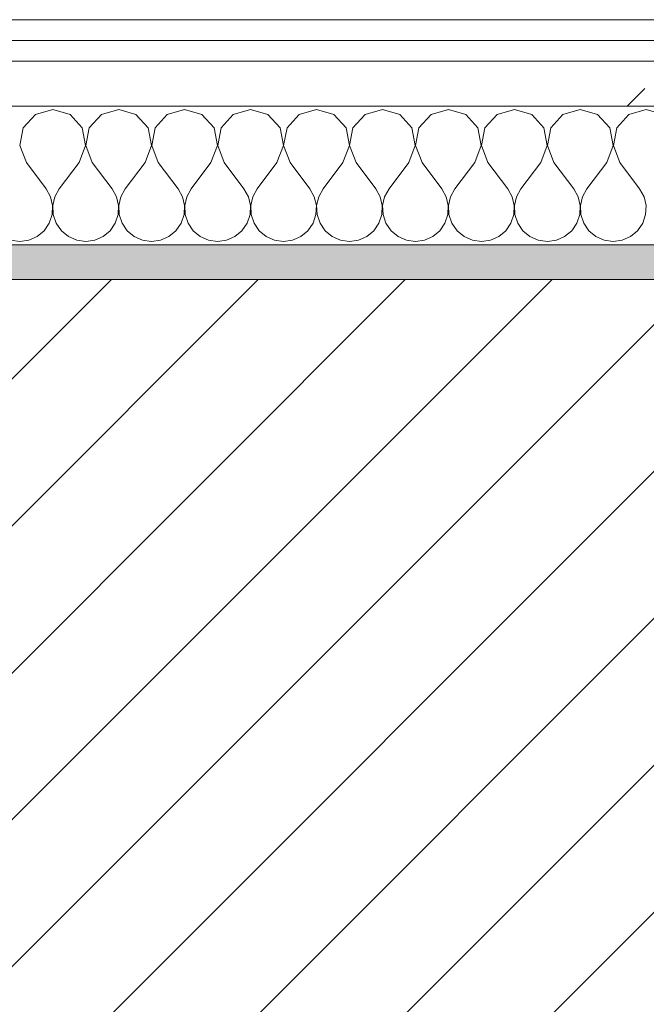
# Model space of a CAD drawing. Header units: millimetres. Extents: x -40968 to 11883, y -17757 to 4746.
# Tile 93 of 227: x -15486 to -15305, y -1413 to -1129. Entities that reach past the tile are written whole.
import ezdxf

# ---------------------------------------------------------------- set-up
doc = ezdxf.new("R2010")
doc.units = ezdxf.units.MM
doc.header["$MEASUREMENT"] = 0
doc.linetypes.add('Wipeout_Contour', pattern=[1000, 0, -1000])
doc.layers.add('12_FAÇ_Façana', color=7, linetype='Continuous')
doc.layers.add('Nuevo_08_E_Envans secs', color=7, linetype='Continuous')
for name, color, linetype, lineweight, true_color in [('12_FAÇ_Façana_Pluma_Nº__176', 7, 'Continuous', 15, 0x93a0c6), ('Nuevo_08_E_Envans secs_Pluma_Nº__102', 7, 'Continuous', 5, 0xcccccc), ('Nuevo_08_E_Envans secs_Pluma_Nº__171', 171, 'Continuous', 13, 0xaaaaff), ('Nuevo_08_E_Envans secs_Pluma_Nº__177', 7, 'Continuous', 15, 0xf7e046)]:
    doc.layers.add(name, color=color, linetype=linetype, lineweight=lineweight, true_color=true_color)
for name, color, linetype, lineweight in [('12_FAÇ_Façana_Pluma_Nº__2', 8, 'Continuous', 5), ('12_FAÇ_Façana_Pluma_Nº__7', 7, 'Continuous', 5), ('Nuevo_08_E_Envans secs_Pluma_Nº__1', 7, 'Continuous', 5)]:
    doc.layers.add(name, color=color, linetype=linetype, lineweight=lineweight)
pattern_1 = [(45, (0, 0), (-183.8478, 183.8478), [195, -65]), (45, (7e-14, 183.85), (-183.8478, 183.8478), [195, -65])]

# ---------------------------------------------------------------- blocks, each defined once
blk = doc.blocks.new('Muro_12_1', base_point=(-16936.43, -1193.98))
at = {"layer": '12_FAÇ_Façana_Pluma_Nº__176', "linetype": 'Continuous', "lineweight": 0, "true_color": 0x495063}
blk.add_hatch(color=251, dxfattribs=at).paths.add_polyline_path([(-14135.93, -1193.98), (-16936.43, -1193.98), (-16936.43, -1203.98), (-14135.93, -1203.98)])
at = {"layer": '12_FAÇ_Façana_Pluma_Nº__2', "linetype": 'Continuous', "lineweight": 5}
h = blk.add_hatch(dxfattribs=at)
h.set_pattern_fill('Ceramic_0001', color=8, style=0, pattern_type=2)
h.set_pattern_definition([(45, (0, 0), (-21.213203, 21.213203), [])])
h.paths.add_polyline_path([(-16936.43, -1418.98), (-14135.93, -1418.98), (-14135.93, -1203.98), (-16936.43, -1203.98)])
at = {"layer": '12_FAÇ_Façana_Pluma_Nº__7', "color": 7, "linetype": 'Continuous', "lineweight": 5}
blk.add_line((-14135.93, -1203.98), (-16936.43, -1203.98), dxfattribs=at)
at = {"layer": '12_FAÇ_Façana_Pluma_Nº__7', "color": 7, "linetype": 'Continuous', "lineweight": 5, "flags": 128}
blk.add_lwpolyline([(-14135.93, -1193.98), (-16936.43, -1193.98)], dxfattribs=at)
blk = doc.blocks.new('*X233')
at = {"layer": 'Nuevo_08_E_Envans secs_Pluma_Nº__102', "color": 254, "linetype": 'Continuous', "lineweight": 5, "true_color": 0xcccccc}
for p, q in [((-15481.2, -1156.35), (-15484.71, -1160.19)), ((-15476.19, -1154.93), (-15481.2, -1156.35)), ((-15471.18, -1156.35), (-15476.19, -1154.93)), ((-15467.67, -1160.19), (-15471.18, -1156.35)), ((-15462.15, -1156.35), (-15465.66, -1160.19)), ((-15457.14, -1154.93), (-15462.15, -1156.35)), ((-15452.14, -1156.35), (-15457.14, -1154.93)), ((-15448.62, -1160.19), (-15452.14, -1156.35)), ((-15443.1, -1156.35), (-15446.61, -1160.19)), ((-15438.1, -1154.93), (-15443.1, -1156.35)), ((-15433.09, -1156.35), (-15438.1, -1154.93)), ((-15429.58, -1160.19), (-15433.09, -1156.35)), ((-15424.05, -1156.35), (-15427.57, -1160.19)), ((-15419.05, -1154.93), (-15424.05, -1156.35)), ((-15414.04, -1156.35), (-15419.05, -1154.93)), ((-15410.53, -1160.19), (-15414.04, -1156.35)), ((-15405.01, -1156.35), (-15408.52, -1160.19)), ((-15400, -1154.93), (-15405.01, -1156.35)), ((-15394.99, -1156.35), (-15400, -1154.93)), ((-15391.48, -1160.19), (-15394.99, -1156.35)), ((-15385.96, -1156.35), (-15389.47, -1160.19)), ((-15380.95, -1154.93), (-15385.96, -1156.35)), ((-15375.95, -1156.35), (-15380.95, -1154.93)), ((-15372.43, -1160.19), (-15375.95, -1156.35)), ((-15366.91, -1156.35), (-15370.42, -1160.19)), ((-15361.9, -1154.93), (-15366.91, -1156.35)), ((-15356.9, -1156.35), (-15361.9, -1154.93)), ((-15353.39, -1160.19), (-15356.9, -1156.35)), ((-15347.86, -1156.35), (-15351.38, -1160.19)), ((-15342.86, -1154.93), (-15347.86, -1156.35)), ((-15337.85, -1156.35), (-15342.86, -1154.93)), ((-15334.34, -1160.19), (-15337.85, -1156.35)), ((-15328.82, -1156.35), (-15332.33, -1160.19)), ((-15323.81, -1154.93), (-15328.82, -1156.35)), ((-15318.8, -1156.35), (-15323.81, -1154.93)), ((-15315.29, -1160.19), (-15318.8, -1156.35)), ((-15309.77, -1156.35), (-15313.28, -1160.19)), ((-15304.76, -1154.93), (-15309.77, -1156.35)), ((-15299.75, -1156.35), (-15304.76, -1154.93)), ((-15484.71, -1160.19), (-15485.68, -1165.31)), ((-15466.71, -1165.31), (-15467.67, -1160.19)), ((-15465.66, -1160.19), (-15466.63, -1165.31)), ((-15447.66, -1165.31), (-15448.62, -1160.19)), ((-15446.61, -1160.19), (-15447.58, -1165.31)), ((-15428.61, -1165.31), (-15429.58, -1160.19)), ((-15427.57, -1160.19), (-15428.53, -1165.31)), ((-15409.56, -1165.31), (-15410.53, -1160.19)), ((-15408.52, -1160.19), (-15409.49, -1165.31)), ((-15390.51, -1165.31), (-15391.48, -1160.19)), ((-15389.47, -1160.19), (-15390.44, -1165.31)), ((-15371.47, -1165.31), (-15372.43, -1160.19)), ((-15370.42, -1160.19), (-15371.39, -1165.31)), ((-15352.42, -1165.31), (-15353.39, -1160.19)), ((-15351.38, -1160.19), (-15352.34, -1165.31)), ((-15333.37, -1165.31), (-15334.34, -1160.19)), ((-15332.33, -1160.19), (-15333.29, -1165.31)), ((-15314.32, -1165.31), (-15315.29, -1160.19)), ((-15313.28, -1160.19), (-15314.25, -1165.31)), ((-15485.68, -1165.31), (-15483.81, -1170.17)), ((-15468.57, -1170.17), (-15466.71, -1165.31)), ((-15466.63, -1165.31), (-15464.76, -1170.17)), ((-15449.52, -1170.17), (-15447.66, -1165.31)), ((-15447.58, -1165.31), (-15445.71, -1170.17)), ((-15430.48, -1170.17), (-15428.61, -1165.31)), ((-15428.53, -1165.31), (-15426.67, -1170.17)), ((-15411.43, -1170.17), (-15409.56, -1165.31)), ((-15409.49, -1165.31), (-15407.62, -1170.17)), ((-15392.38, -1170.17), (-15390.51, -1165.31)), ((-15390.44, -1165.31), (-15388.57, -1170.17)), ((-15373.33, -1170.17), (-15371.47, -1165.31)), ((-15371.39, -1165.31), (-15369.52, -1170.17)), ((-15354.29, -1170.17), (-15352.42, -1165.31)), ((-15352.34, -1165.31), (-15350.48, -1170.17)), ((-15335.24, -1170.17), (-15333.37, -1165.31)), ((-15333.29, -1165.31), (-15331.43, -1170.17)), ((-15316.19, -1170.17), (-15314.32, -1165.31)), ((-15314.25, -1165.31), (-15312.38, -1170.17)), ((-15483.81, -1170.17), (-15478.1, -1177.79)), ((-15468.57, -1170.17), (-15474.29, -1177.79)), ((-15464.76, -1170.17), (-15459.05, -1177.79)), ((-15449.52, -1170.17), (-15455.24, -1177.79)), ((-15445.71, -1170.17), (-15440, -1177.79)), ((-15430.48, -1170.17), (-15436.19, -1177.79)), ((-15426.67, -1170.17), (-15420.95, -1177.79)), ((-15411.43, -1170.17), (-15417.14, -1177.79)), ((-15407.62, -1170.17), (-15401.9, -1177.79)), ((-15392.38, -1170.17), (-15398.1, -1177.79)), ((-15388.57, -1170.17), (-15382.86, -1177.79)), ((-15373.33, -1170.17), (-15379.05, -1177.79)), ((-15369.52, -1170.17), (-15363.81, -1177.79)), ((-15354.29, -1170.17), (-15360, -1177.79)), ((-15350.48, -1170.17), (-15344.76, -1177.79)), ((-15335.24, -1170.17), (-15340.95, -1177.79)), ((-15331.43, -1170.17), (-15325.71, -1177.79)), ((-15316.19, -1170.17), (-15321.9, -1177.79)), ((-15312.38, -1170.17), (-15306.67, -1177.79)), ((-15476.82, -1180.08), (-15478.1, -1177.79)), ((-15474.29, -1177.79), (-15475.56, -1180.08)), ((-15457.78, -1180.08), (-15459.05, -1177.79)), ((-15455.24, -1177.79), (-15456.51, -1180.08)), ((-15438.73, -1180.08), (-15440, -1177.79)), ((-15436.19, -1177.79), (-15437.46, -1180.08)), ((-15419.68, -1180.08), (-15420.95, -1177.79)), ((-15417.14, -1177.79), (-15418.41, -1180.08)), ((-15400.63, -1180.08), (-15401.9, -1177.79)), ((-15398.1, -1177.79), (-15399.37, -1180.08)), ((-15381.59, -1180.08), (-15382.86, -1177.79)), ((-15379.05, -1177.79), (-15380.32, -1180.08)), ((-15362.54, -1180.08), (-15363.81, -1177.79)), ((-15360, -1177.79), (-15361.27, -1180.08)), ((-15343.49, -1180.08), (-15344.76, -1177.79)), ((-15340.95, -1177.79), (-15342.22, -1180.08)), ((-15324.44, -1180.08), (-15325.71, -1177.79)), ((-15321.9, -1177.79), (-15323.18, -1180.08)), ((-15305.4, -1180.08), (-15306.67, -1177.79)), ((-15476.23, -1182.64), (-15476.82, -1180.08)), ((-15476.36, -1185.27), (-15476.23, -1182.64)), ((-15475.56, -1180.08), (-15476.15, -1182.64)), ((-15476.15, -1182.64), (-15476.02, -1185.27)), ((-15457.18, -1182.64), (-15457.78, -1180.08)), ((-15457.31, -1185.27), (-15457.18, -1182.64)), ((-15456.51, -1180.08), (-15457.1, -1182.64)), ((-15457.1, -1182.64), (-15456.98, -1185.27)), ((-15438.13, -1182.64), (-15438.73, -1180.08)), ((-15438.26, -1185.27), (-15438.13, -1182.64)), ((-15437.46, -1180.08), (-15438.06, -1182.64)), ((-15438.06, -1182.64), (-15437.93, -1185.27)), ((-15419.09, -1182.64), (-15419.68, -1180.08)), ((-15419.21, -1185.27), (-15419.09, -1182.64)), ((-15418.41, -1180.08), (-15419.01, -1182.64)), ((-15419.01, -1182.64), (-15418.88, -1185.27)), ((-15400.04, -1182.64), (-15400.63, -1180.08)), ((-15400.17, -1185.27), (-15400.04, -1182.64)), ((-15399.37, -1180.08), (-15399.96, -1182.64)), ((-15399.96, -1182.64), (-15399.83, -1185.27)), ((-15380.99, -1182.64), (-15381.59, -1180.08)), ((-15381.12, -1185.27), (-15380.99, -1182.64)), ((-15380.32, -1180.08), (-15380.91, -1182.64)), ((-15380.91, -1182.64), (-15380.79, -1185.27)), ((-15361.94, -1182.64), (-15362.54, -1180.08)), ((-15362.07, -1185.27), (-15361.94, -1182.64)), ((-15361.27, -1180.08), (-15361.87, -1182.64)), ((-15361.87, -1182.64), (-15361.74, -1185.27)), ((-15342.9, -1182.64), (-15343.49, -1180.08)), ((-15343.02, -1185.27), (-15342.9, -1182.64)), ((-15342.22, -1180.08), (-15342.82, -1182.64)), ((-15342.82, -1182.64), (-15342.69, -1185.27)), ((-15323.85, -1182.64), (-15324.44, -1180.08)), ((-15323.98, -1185.27), (-15323.85, -1182.64)), ((-15323.18, -1180.08), (-15323.77, -1182.64)), ((-15323.77, -1182.64), (-15323.64, -1185.27)), ((-15304.8, -1182.64), (-15305.4, -1180.08)), ((-15304.93, -1185.27), (-15304.8, -1182.64)), ((-15477.2, -1187.76), (-15476.36, -1185.27)), ((-15476.02, -1185.27), (-15475.19, -1187.76)), ((-15458.15, -1187.76), (-15457.31, -1185.27)), ((-15456.98, -1185.27), (-15456.14, -1187.76)), ((-15439.1, -1187.76), (-15438.26, -1185.27)), ((-15437.93, -1185.27), (-15437.09, -1187.76)), ((-15420.05, -1187.76), (-15419.21, -1185.27)), ((-15418.88, -1185.27), (-15418.04, -1187.76)), ((-15401.01, -1187.76), (-15400.17, -1185.27)), ((-15399.83, -1185.27), (-15398.99, -1187.76)), ((-15381.96, -1187.76), (-15381.12, -1185.27)), ((-15380.79, -1185.27), (-15379.95, -1187.76)), ((-15362.91, -1187.76), (-15362.07, -1185.27)), ((-15361.74, -1185.27), (-15360.9, -1187.76)), ((-15343.86, -1187.76), (-15343.02, -1185.27)), ((-15342.69, -1185.27), (-15341.85, -1187.76)), ((-15324.81, -1187.76), (-15323.98, -1185.27)), ((-15323.64, -1185.27), (-15322.8, -1187.76)), ((-15305.77, -1187.76), (-15304.93, -1185.27)), ((-15478.68, -1189.92), (-15477.2, -1187.76)), ((-15475.19, -1187.76), (-15473.7, -1189.92)), ((-15459.64, -1189.92), (-15458.15, -1187.76)), ((-15456.14, -1187.76), (-15454.65, -1189.92)), ((-15440.59, -1189.92), (-15439.1, -1187.76)), ((-15437.09, -1187.76), (-15435.6, -1189.92)), ((-15421.54, -1189.92), (-15420.05, -1187.76)), ((-15418.04, -1187.76), (-15416.55, -1189.92)), ((-15402.49, -1189.92), (-15401.01, -1187.76)), ((-15398.99, -1187.76), (-15397.51, -1189.92)), ((-15383.45, -1189.92), (-15381.96, -1187.76)), ((-15379.95, -1187.76), (-15378.46, -1189.92)), ((-15364.4, -1189.92), (-15362.91, -1187.76)), ((-15360.9, -1187.76), (-15359.41, -1189.92)), ((-15345.35, -1189.92), (-15343.86, -1187.76)), ((-15341.85, -1187.76), (-15340.36, -1189.92)), ((-15326.3, -1189.92), (-15324.81, -1187.76)), ((-15322.8, -1187.76), (-15321.32, -1189.92)), ((-15307.26, -1189.92), (-15305.77, -1187.76)), ((-15480.71, -1191.6), (-15478.68, -1189.92)), ((-15473.7, -1189.92), (-15471.67, -1191.6)), ((-15461.66, -1191.6), (-15459.64, -1189.92)), ((-15454.65, -1189.92), (-15452.63, -1191.6)), ((-15442.61, -1191.6), (-15440.59, -1189.92)), ((-15435.6, -1189.92), (-15433.58, -1191.6)), ((-15423.56, -1191.6), (-15421.54, -1189.92)), ((-15416.55, -1189.92), (-15414.53, -1191.6)), ((-15404.52, -1191.6), (-15402.49, -1189.92)), ((-15397.51, -1189.92), (-15395.48, -1191.6)), ((-15385.47, -1191.6), (-15383.45, -1189.92)), ((-15378.46, -1189.92), (-15376.44, -1191.6)), ((-15366.42, -1191.6), (-15364.4, -1189.92)), ((-15359.41, -1189.92), (-15357.39, -1191.6)), ((-15347.37, -1191.6), (-15345.35, -1189.92)), ((-15340.36, -1189.92), (-15338.34, -1191.6)), ((-15328.33, -1191.6), (-15326.3, -1189.92)), ((-15321.32, -1189.92), (-15319.29, -1191.6)), ((-15309.28, -1191.6), (-15307.26, -1189.92)), ((-15488.32, -1192.66), (-15485.71, -1193.02)), ((-15485.71, -1193.02), (-15483.11, -1192.66)), ((-15483.11, -1192.66), (-15480.71, -1191.6)), ((-15471.67, -1191.6), (-15469.27, -1192.66)), ((-15469.27, -1192.66), (-15466.67, -1193.02)), ((-15466.67, -1193.02), (-15464.06, -1192.66)), ((-15464.06, -1192.66), (-15461.66, -1191.6)), ((-15452.63, -1191.6), (-15450.22, -1192.66)), ((-15450.22, -1192.66), (-15447.62, -1193.02)), ((-15447.62, -1193.02), (-15445.02, -1192.66)), ((-15445.02, -1192.66), (-15442.61, -1191.6)), ((-15433.58, -1191.6), (-15431.17, -1192.66)), ((-15431.17, -1192.66), (-15428.57, -1193.02)), ((-15428.57, -1193.02), (-15425.97, -1192.66)), ((-15425.97, -1192.66), (-15423.56, -1191.6)), ((-15414.53, -1191.6), (-15412.13, -1192.66)), ((-15412.13, -1192.66), (-15409.52, -1193.02)), ((-15409.52, -1193.02), (-15406.92, -1192.66)), ((-15406.92, -1192.66), (-15404.52, -1191.6)), ((-15395.48, -1191.6), (-15393.08, -1192.66)), ((-15393.08, -1192.66), (-15390.48, -1193.02)), ((-15390.48, -1193.02), (-15387.87, -1192.66)), ((-15387.87, -1192.66), (-15385.47, -1191.6)), ((-15376.44, -1191.6), (-15374.03, -1192.66)), ((-15374.03, -1192.66), (-15371.43, -1193.02)), ((-15371.43, -1193.02), (-15368.83, -1192.66)), ((-15368.83, -1192.66), (-15366.42, -1191.6)), ((-15357.39, -1191.6), (-15354.98, -1192.66)), ((-15354.98, -1192.66), (-15352.38, -1193.02)), ((-15352.38, -1193.02), (-15349.78, -1192.66)), ((-15349.78, -1192.66), (-15347.37, -1191.6)), ((-15338.34, -1191.6), (-15335.94, -1192.66)), ((-15335.94, -1192.66), (-15333.33, -1193.02)), ((-15333.33, -1193.02), (-15330.73, -1192.66)), ((-15330.73, -1192.66), (-15328.33, -1191.6)), ((-15319.29, -1191.6), (-15316.89, -1192.66)), ((-15316.89, -1192.66), (-15314.29, -1193.02)), ((-15314.29, -1193.02), (-15311.68, -1192.66)), ((-15311.68, -1192.66), (-15309.28, -1191.6))]:
    blk.add_line(p, q, dxfattribs=at)
blk = doc.blocks.new('Muro_92_1', base_point=(-14135.93, -1193.98))
at = {"layer": 'Nuevo_08_E_Envans secs_Pluma_Nº__1', "color": 7, "linetype": 'Continuous', "lineweight": 5, "flags": 128}
blk.add_lwpolyline([(-16936.43, -1193.98), (-14135.93, -1193.98)], dxfattribs=at)
at = {"color": 254, "linetype": 'Wipeout_Contour', "lineweight": 0, "ltscale": 62310.788122}
blk.add_wipeout([(-14135.93, -1128.98), (-16936.43, -1128.98), (-16936.43, -1134.98), (-14135.93, -1134.98)], dxfattribs=at).dxf.layer = 'Nuevo_08_E_Envans secs'
at = {"color": 254, "linetype": 'Wipeout_Contour', "lineweight": 0, "ltscale": 62315.364932}
blk.add_wipeout([(-14135.93, -1140.98), (-16936.43, -1140.98), (-16936.43, -1153.98), (-14135.93, -1153.98)], dxfattribs=at).dxf.layer = 'Nuevo_08_E_Envans secs'
at = {"layer": 'Nuevo_08_E_Envans secs_Pluma_Nº__171', "linetype": 'Continuous', "lineweight": 13, "true_color": 0xaaaaff}
h = blk.add_hatch(dxfattribs=at)
h.set_pattern_fill('Panellat_HPL_0001', color=161, style=0, pattern_type=2)
h.set_pattern_definition(pattern_1)
h.paths.add_polyline_path([(-14135.93, -1128.98), (-16936.43, -1128.98), (-16936.43, -1134.98), (-14135.93, -1134.98)])
at = {"layer": 'Nuevo_08_E_Envans secs_Pluma_Nº__177', "linetype": 'Continuous', "lineweight": 15, "true_color": 0xf7e046}
h = blk.add_hatch(dxfattribs=at)
h.set_pattern_fill('Panellat_HPL_0001', color=53, style=0, pattern_type=2)
h.set_pattern_definition(pattern_1)
h.paths.add_polyline_path([(-14135.93, -1140.98), (-16936.43, -1140.98), (-16936.43, -1153.98), (-14135.93, -1153.98)])
at = {"layer": 'Nuevo_08_E_Envans secs_Pluma_Nº__1', "color": 7, "linetype": 'Continuous', "lineweight": 5}
for p, q in [((-14135.93, -1134.98), (-16936.43, -1134.98)), ((-14135.93, -1140.98), (-16936.43, -1140.98)), ((-14135.93, -1153.98), (-16936.43, -1153.98))]:
    blk.add_line(p, q, dxfattribs=at)
at = {"layer": 'Nuevo_08_E_Envans secs_Pluma_Nº__1', "color": 7, "linetype": 'Continuous', "lineweight": 5, "flags": 128}
blk.add_lwpolyline([(-14135.93, -1128.98), (-16936.43, -1128.98)], dxfattribs=at)
at = {"layer": 'Nuevo_08_E_Envans secs', "color": 7, "lineweight": 20}
blk.add_blockref('*X233', (0, 0), dxfattribs=at)
blk = doc.blocks.new('*X489')
at = {"layer": 'Nuevo_08_E_Envans secs_Pluma_Nº__102', "color": 254, "linetype": 'Continuous', "lineweight": 5, "true_color": 0xcccccc}
for p, q in [((-15481.2, -1156.35), (-15484.71, -1160.19)), ((-15476.19, -1154.93), (-15481.2, -1156.35)), ((-15471.18, -1156.35), (-15476.19, -1154.93)), ((-15467.67, -1160.19), (-15471.18, -1156.35)), ((-15462.15, -1156.35), (-15465.66, -1160.19)), ((-15457.14, -1154.93), (-15462.15, -1156.35)), ((-15452.14, -1156.35), (-15457.14, -1154.93)), ((-15448.62, -1160.19), (-15452.14, -1156.35)), ((-15443.1, -1156.35), (-15446.61, -1160.19)), ((-15438.1, -1154.93), (-15443.1, -1156.35)), ((-15433.09, -1156.35), (-15438.1, -1154.93)), ((-15429.58, -1160.19), (-15433.09, -1156.35)), ((-15424.05, -1156.35), (-15427.57, -1160.19)), ((-15419.05, -1154.93), (-15424.05, -1156.35)), ((-15414.04, -1156.35), (-15419.05, -1154.93)), ((-15410.53, -1160.19), (-15414.04, -1156.35)), ((-15405.01, -1156.35), (-15408.52, -1160.19)), ((-15400, -1154.93), (-15405.01, -1156.35)), ((-15394.99, -1156.35), (-15400, -1154.93)), ((-15391.48, -1160.19), (-15394.99, -1156.35)), ((-15385.96, -1156.35), (-15389.47, -1160.19)), ((-15380.95, -1154.93), (-15385.96, -1156.35)), ((-15375.95, -1156.35), (-15380.95, -1154.93)), ((-15372.43, -1160.19), (-15375.95, -1156.35)), ((-15366.91, -1156.35), (-15370.42, -1160.19)), ((-15361.9, -1154.93), (-15366.91, -1156.35)), ((-15356.9, -1156.35), (-15361.9, -1154.93)), ((-15353.39, -1160.19), (-15356.9, -1156.35)), ((-15347.86, -1156.35), (-15351.38, -1160.19)), ((-15342.86, -1154.93), (-15347.86, -1156.35)), ((-15337.85, -1156.35), (-15342.86, -1154.93)), ((-15334.34, -1160.19), (-15337.85, -1156.35)), ((-15328.82, -1156.35), (-15332.33, -1160.19)), ((-15323.81, -1154.93), (-15328.82, -1156.35)), ((-15318.8, -1156.35), (-15323.81, -1154.93)), ((-15315.29, -1160.19), (-15318.8, -1156.35)), ((-15309.77, -1156.35), (-15313.28, -1160.19)), ((-15304.76, -1154.93), (-15309.77, -1156.35)), ((-15299.75, -1156.35), (-15304.76, -1154.93)), ((-15484.71, -1160.19), (-15485.68, -1165.31)), ((-15466.71, -1165.31), (-15467.67, -1160.19)), ((-15465.66, -1160.19), (-15466.63, -1165.31)), ((-15447.66, -1165.31), (-15448.62, -1160.19)), ((-15446.61, -1160.19), (-15447.58, -1165.31)), ((-15428.61, -1165.31), (-15429.58, -1160.19)), ((-15427.57, -1160.19), (-15428.53, -1165.31)), ((-15409.56, -1165.31), (-15410.53, -1160.19)), ((-15408.52, -1160.19), (-15409.49, -1165.31)), ((-15390.51, -1165.31), (-15391.48, -1160.19)), ((-15389.47, -1160.19), (-15390.44, -1165.31)), ((-15371.47, -1165.31), (-15372.43, -1160.19)), ((-15370.42, -1160.19), (-15371.39, -1165.31)), ((-15352.42, -1165.31), (-15353.39, -1160.19)), ((-15351.38, -1160.19), (-15352.34, -1165.31)), ((-15333.37, -1165.31), (-15334.34, -1160.19)), ((-15332.33, -1160.19), (-15333.29, -1165.31)), ((-15314.32, -1165.31), (-15315.29, -1160.19)), ((-15313.28, -1160.19), (-15314.25, -1165.31)), ((-15485.68, -1165.31), (-15483.81, -1170.17)), ((-15468.57, -1170.17), (-15466.71, -1165.31)), ((-15466.63, -1165.31), (-15464.76, -1170.17)), ((-15449.52, -1170.17), (-15447.66, -1165.31)), ((-15447.58, -1165.31), (-15445.71, -1170.17)), ((-15430.48, -1170.17), (-15428.61, -1165.31)), ((-15428.53, -1165.31), (-15426.67, -1170.17)), ((-15411.43, -1170.17), (-15409.56, -1165.31)), ((-15409.49, -1165.31), (-15407.62, -1170.17)), ((-15392.38, -1170.17), (-15390.51, -1165.31)), ((-15390.44, -1165.31), (-15388.57, -1170.17)), ((-15373.33, -1170.17), (-15371.47, -1165.31)), ((-15371.39, -1165.31), (-15369.52, -1170.17)), ((-15354.29, -1170.17), (-15352.42, -1165.31)), ((-15352.34, -1165.31), (-15350.48, -1170.17)), ((-15335.24, -1170.17), (-15333.37, -1165.31)), ((-15333.29, -1165.31), (-15331.43, -1170.17)), ((-15316.19, -1170.17), (-15314.32, -1165.31)), ((-15314.25, -1165.31), (-15312.38, -1170.17)), ((-15483.81, -1170.17), (-15478.1, -1177.79)), ((-15468.57, -1170.17), (-15474.29, -1177.79)), ((-15464.76, -1170.17), (-15459.05, -1177.79)), ((-15449.52, -1170.17), (-15455.24, -1177.79)), ((-15445.71, -1170.17), (-15440, -1177.79)), ((-15430.48, -1170.17), (-15436.19, -1177.79)), ((-15426.67, -1170.17), (-15420.95, -1177.79)), ((-15411.43, -1170.17), (-15417.14, -1177.79)), ((-15407.62, -1170.17), (-15401.9, -1177.79)), ((-15392.38, -1170.17), (-15398.1, -1177.79)), ((-15388.57, -1170.17), (-15382.86, -1177.79)), ((-15373.33, -1170.17), (-15379.05, -1177.79)), ((-15369.52, -1170.17), (-15363.81, -1177.79)), ((-15354.29, -1170.17), (-15360, -1177.79)), ((-15350.48, -1170.17), (-15344.76, -1177.79)), ((-15335.24, -1170.17), (-15340.95, -1177.79)), ((-15331.43, -1170.17), (-15325.71, -1177.79)), ((-15316.19, -1170.17), (-15321.9, -1177.79)), ((-15312.38, -1170.17), (-15306.67, -1177.79)), ((-15476.82, -1180.08), (-15478.1, -1177.79)), ((-15474.29, -1177.79), (-15475.56, -1180.08)), ((-15457.78, -1180.08), (-15459.05, -1177.79)), ((-15455.24, -1177.79), (-15456.51, -1180.08)), ((-15438.73, -1180.08), (-15440, -1177.79)), ((-15436.19, -1177.79), (-15437.46, -1180.08)), ((-15419.68, -1180.08), (-15420.95, -1177.79)), ((-15417.14, -1177.79), (-15418.41, -1180.08)), ((-15400.63, -1180.08), (-15401.9, -1177.79)), ((-15398.1, -1177.79), (-15399.37, -1180.08)), ((-15381.59, -1180.08), (-15382.86, -1177.79)), ((-15379.05, -1177.79), (-15380.32, -1180.08)), ((-15362.54, -1180.08), (-15363.81, -1177.79)), ((-15360, -1177.79), (-15361.27, -1180.08)), ((-15343.49, -1180.08), (-15344.76, -1177.79)), ((-15340.95, -1177.79), (-15342.22, -1180.08)), ((-15324.44, -1180.08), (-15325.71, -1177.79)), ((-15321.9, -1177.79), (-15323.18, -1180.08)), ((-15305.4, -1180.08), (-15306.67, -1177.79)), ((-15476.23, -1182.64), (-15476.82, -1180.08)), ((-15476.36, -1185.27), (-15476.23, -1182.64)), ((-15475.56, -1180.08), (-15476.15, -1182.64)), ((-15476.15, -1182.64), (-15476.02, -1185.27)), ((-15457.18, -1182.64), (-15457.78, -1180.08)), ((-15457.31, -1185.27), (-15457.18, -1182.64)), ((-15456.51, -1180.08), (-15457.1, -1182.64)), ((-15457.1, -1182.64), (-15456.98, -1185.27)), ((-15438.13, -1182.64), (-15438.73, -1180.08)), ((-15438.26, -1185.27), (-15438.13, -1182.64)), ((-15437.46, -1180.08), (-15438.06, -1182.64)), ((-15438.06, -1182.64), (-15437.93, -1185.27)), ((-15419.09, -1182.64), (-15419.68, -1180.08)), ((-15419.21, -1185.27), (-15419.09, -1182.64)), ((-15418.41, -1180.08), (-15419.01, -1182.64)), ((-15419.01, -1182.64), (-15418.88, -1185.27)), ((-15400.04, -1182.64), (-15400.63, -1180.08)), ((-15400.17, -1185.27), (-15400.04, -1182.64)), ((-15399.37, -1180.08), (-15399.96, -1182.64)), ((-15399.96, -1182.64), (-15399.83, -1185.27)), ((-15380.99, -1182.64), (-15381.59, -1180.08)), ((-15381.12, -1185.27), (-15380.99, -1182.64)), ((-15380.32, -1180.08), (-15380.91, -1182.64)), ((-15380.91, -1182.64), (-15380.79, -1185.27)), ((-15361.94, -1182.64), (-15362.54, -1180.08)), ((-15362.07, -1185.27), (-15361.94, -1182.64)), ((-15361.27, -1180.08), (-15361.87, -1182.64)), ((-15361.87, -1182.64), (-15361.74, -1185.27)), ((-15342.9, -1182.64), (-15343.49, -1180.08)), ((-15343.02, -1185.27), (-15342.9, -1182.64)), ((-15342.22, -1180.08), (-15342.82, -1182.64)), ((-15342.82, -1182.64), (-15342.69, -1185.27)), ((-15323.85, -1182.64), (-15324.44, -1180.08)), ((-15323.98, -1185.27), (-15323.85, -1182.64)), ((-15323.18, -1180.08), (-15323.77, -1182.64)), ((-15323.77, -1182.64), (-15323.64, -1185.27)), ((-15304.8, -1182.64), (-15305.4, -1180.08)), ((-15304.93, -1185.27), (-15304.8, -1182.64)), ((-15477.2, -1187.76), (-15476.36, -1185.27)), ((-15476.02, -1185.27), (-15475.19, -1187.76)), ((-15458.15, -1187.76), (-15457.31, -1185.27)), ((-15456.98, -1185.27), (-15456.14, -1187.76)), ((-15439.1, -1187.76), (-15438.26, -1185.27)), ((-15437.93, -1185.27), (-15437.09, -1187.76)), ((-15420.05, -1187.76), (-15419.21, -1185.27)), ((-15418.88, -1185.27), (-15418.04, -1187.76)), ((-15401.01, -1187.76), (-15400.17, -1185.27)), ((-15399.83, -1185.27), (-15398.99, -1187.76)), ((-15381.96, -1187.76), (-15381.12, -1185.27)), ((-15380.79, -1185.27), (-15379.95, -1187.76)), ((-15362.91, -1187.76), (-15362.07, -1185.27)), ((-15361.74, -1185.27), (-15360.9, -1187.76)), ((-15343.86, -1187.76), (-15343.02, -1185.27)), ((-15342.69, -1185.27), (-15341.85, -1187.76)), ((-15324.81, -1187.76), (-15323.98, -1185.27)), ((-15323.64, -1185.27), (-15322.8, -1187.76)), ((-15305.77, -1187.76), (-15304.93, -1185.27)), ((-15478.68, -1189.92), (-15477.2, -1187.76)), ((-15475.19, -1187.76), (-15473.7, -1189.92)), ((-15459.64, -1189.92), (-15458.15, -1187.76)), ((-15456.14, -1187.76), (-15454.65, -1189.92)), ((-15440.59, -1189.92), (-15439.1, -1187.76)), ((-15437.09, -1187.76), (-15435.6, -1189.92)), ((-15421.54, -1189.92), (-15420.05, -1187.76)), ((-15418.04, -1187.76), (-15416.55, -1189.92)), ((-15402.49, -1189.92), (-15401.01, -1187.76)), ((-15398.99, -1187.76), (-15397.51, -1189.92)), ((-15383.45, -1189.92), (-15381.96, -1187.76)), ((-15379.95, -1187.76), (-15378.46, -1189.92)), ((-15364.4, -1189.92), (-15362.91, -1187.76)), ((-15360.9, -1187.76), (-15359.41, -1189.92)), ((-15345.35, -1189.92), (-15343.86, -1187.76)), ((-15341.85, -1187.76), (-15340.36, -1189.92)), ((-15326.3, -1189.92), (-15324.81, -1187.76)), ((-15322.8, -1187.76), (-15321.32, -1189.92)), ((-15307.26, -1189.92), (-15305.77, -1187.76)), ((-15480.71, -1191.6), (-15478.68, -1189.92)), ((-15473.7, -1189.92), (-15471.67, -1191.6)), ((-15461.66, -1191.6), (-15459.64, -1189.92)), ((-15454.65, -1189.92), (-15452.63, -1191.6)), ((-15442.61, -1191.6), (-15440.59, -1189.92)), ((-15435.6, -1189.92), (-15433.58, -1191.6)), ((-15423.56, -1191.6), (-15421.54, -1189.92)), ((-15416.55, -1189.92), (-15414.53, -1191.6)), ((-15404.52, -1191.6), (-15402.49, -1189.92)), ((-15397.51, -1189.92), (-15395.48, -1191.6)), ((-15385.47, -1191.6), (-15383.45, -1189.92)), ((-15378.46, -1189.92), (-15376.44, -1191.6)), ((-15366.42, -1191.6), (-15364.4, -1189.92)), ((-15359.41, -1189.92), (-15357.39, -1191.6)), ((-15347.37, -1191.6), (-15345.35, -1189.92)), ((-15340.36, -1189.92), (-15338.34, -1191.6)), ((-15328.33, -1191.6), (-15326.3, -1189.92)), ((-15321.32, -1189.92), (-15319.29, -1191.6)), ((-15309.28, -1191.6), (-15307.26, -1189.92)), ((-15488.32, -1192.66), (-15485.71, -1193.02)), ((-15485.71, -1193.02), (-15483.11, -1192.66)), ((-15483.11, -1192.66), (-15480.71, -1191.6)), ((-15471.67, -1191.6), (-15469.27, -1192.66)), ((-15469.27, -1192.66), (-15466.67, -1193.02)), ((-15466.67, -1193.02), (-15464.06, -1192.66)), ((-15464.06, -1192.66), (-15461.66, -1191.6)), ((-15452.63, -1191.6), (-15450.22, -1192.66)), ((-15450.22, -1192.66), (-15447.62, -1193.02)), ((-15447.62, -1193.02), (-15445.02, -1192.66)), ((-15445.02, -1192.66), (-15442.61, -1191.6)), ((-15433.58, -1191.6), (-15431.17, -1192.66)), ((-15431.17, -1192.66), (-15428.57, -1193.02)), ((-15428.57, -1193.02), (-15425.97, -1192.66)), ((-15425.97, -1192.66), (-15423.56, -1191.6)), ((-15414.53, -1191.6), (-15412.13, -1192.66)), ((-15412.13, -1192.66), (-15409.52, -1193.02)), ((-15409.52, -1193.02), (-15406.92, -1192.66)), ((-15406.92, -1192.66), (-15404.52, -1191.6)), ((-15395.48, -1191.6), (-15393.08, -1192.66)), ((-15393.08, -1192.66), (-15390.48, -1193.02)), ((-15390.48, -1193.02), (-15387.87, -1192.66)), ((-15387.87, -1192.66), (-15385.47, -1191.6)), ((-15376.44, -1191.6), (-15374.03, -1192.66)), ((-15374.03, -1192.66), (-15371.43, -1193.02)), ((-15371.43, -1193.02), (-15368.83, -1192.66)), ((-15368.83, -1192.66), (-15366.42, -1191.6)), ((-15357.39, -1191.6), (-15354.98, -1192.66)), ((-15354.98, -1192.66), (-15352.38, -1193.02)), ((-15352.38, -1193.02), (-15349.78, -1192.66)), ((-15349.78, -1192.66), (-15347.37, -1191.6)), ((-15338.34, -1191.6), (-15335.94, -1192.66)), ((-15335.94, -1192.66), (-15333.33, -1193.02)), ((-15333.33, -1193.02), (-15330.73, -1192.66)), ((-15330.73, -1192.66), (-15328.33, -1191.6)), ((-15319.29, -1191.6), (-15316.89, -1192.66)), ((-15316.89, -1192.66), (-15314.29, -1193.02)), ((-15314.29, -1193.02), (-15311.68, -1192.66)), ((-15311.68, -1192.66), (-15309.28, -1191.6))]:
    blk.add_line(p, q, dxfattribs=at)
blk = doc.blocks.new('Muro_152_1', base_point=(-16136.43, -1128.98))
at = {"layer": 'Nuevo_08_E_Envans secs_Pluma_Nº__1', "color": 7, "linetype": 'Continuous', "lineweight": 5, "flags": 128}
blk.add_lwpolyline([(-16136.43, -1193.98), (-14135.93, -1193.98)], dxfattribs=at)
at = {"color": 254, "linetype": 'Wipeout_Contour', "lineweight": 0, "ltscale": 60714.529183}
blk.add_wipeout([(-14135.93, -1128.98), (-16136.43, -1128.98), (-16136.43, -1134.98), (-14135.93, -1134.98)], dxfattribs=at).dxf.layer = 'Nuevo_08_E_Envans secs'
at = {"color": 254, "linetype": 'Wipeout_Contour', "lineweight": 0, "ltscale": 60719.208822}
blk.add_wipeout([(-14135.93, -1140.98), (-16136.43, -1140.98), (-16136.43, -1153.98), (-14135.93, -1153.98)], dxfattribs=at).dxf.layer = 'Nuevo_08_E_Envans secs'
at = {"layer": 'Nuevo_08_E_Envans secs_Pluma_Nº__171', "linetype": 'Continuous', "lineweight": 13, "true_color": 0xaaaaff}
h = blk.add_hatch(dxfattribs=at)
h.set_pattern_fill('Panellat_HPL_0001', color=161, style=0, pattern_type=2)
h.set_pattern_definition(pattern_1)
h.paths.add_polyline_path([(-14135.93, -1128.98), (-16136.43, -1128.98), (-16136.43, -1134.98), (-14135.93, -1134.98)])
at = {"layer": 'Nuevo_08_E_Envans secs_Pluma_Nº__177', "linetype": 'Continuous', "lineweight": 15, "true_color": 0xf7e046}
h = blk.add_hatch(dxfattribs=at)
h.set_pattern_fill('Panellat_HPL_0001', color=53, style=0, pattern_type=2)
h.set_pattern_definition(pattern_1)
h.paths.add_polyline_path([(-14135.93, -1140.98), (-16136.43, -1140.98), (-16136.43, -1153.98), (-14135.93, -1153.98)])
at = {"layer": 'Nuevo_08_E_Envans secs_Pluma_Nº__1', "color": 7, "linetype": 'Continuous', "lineweight": 5}
for p, q in [((-14135.93, -1134.98), (-16136.43, -1134.98)), ((-14135.93, -1140.98), (-16136.43, -1140.98)), ((-14135.93, -1153.98), (-16136.43, -1153.98))]:
    blk.add_line(p, q, dxfattribs=at)
at = {"layer": 'Nuevo_08_E_Envans secs_Pluma_Nº__1', "color": 7, "linetype": 'Continuous', "lineweight": 5, "flags": 128}
blk.add_lwpolyline([(-14135.93, -1128.98), (-16136.43, -1128.98)], dxfattribs=at)
at = {"layer": 'Nuevo_08_E_Envans secs', "color": 7, "lineweight": 20}
blk.add_blockref('*X489', (0, 0), dxfattribs=at)

msp = doc.modelspace()

# ---------------------------------------------------------------- block references
at = {"layer": '12_FAÇ_Façana', "color": 7, "lineweight": 20}
msp.add_blockref('Muro_12_1', (-16936.431, -1193.976), dxfattribs=at)

# ---------------------------------------------------------------- next in the draw order: block references
at = {"layer": 'Nuevo_08_E_Envans secs', "color": 7, "lineweight": 20}
msp.add_blockref('Muro_92_1', (-14135.931, -1193.976), dxfattribs=at)

# ---------------------------------------------------------------- next in the draw order: block references
msp.add_blockref('Muro_152_1', (-16136.431, -1128.976), dxfattribs=at)

doc.saveas('drawing.dxf')
